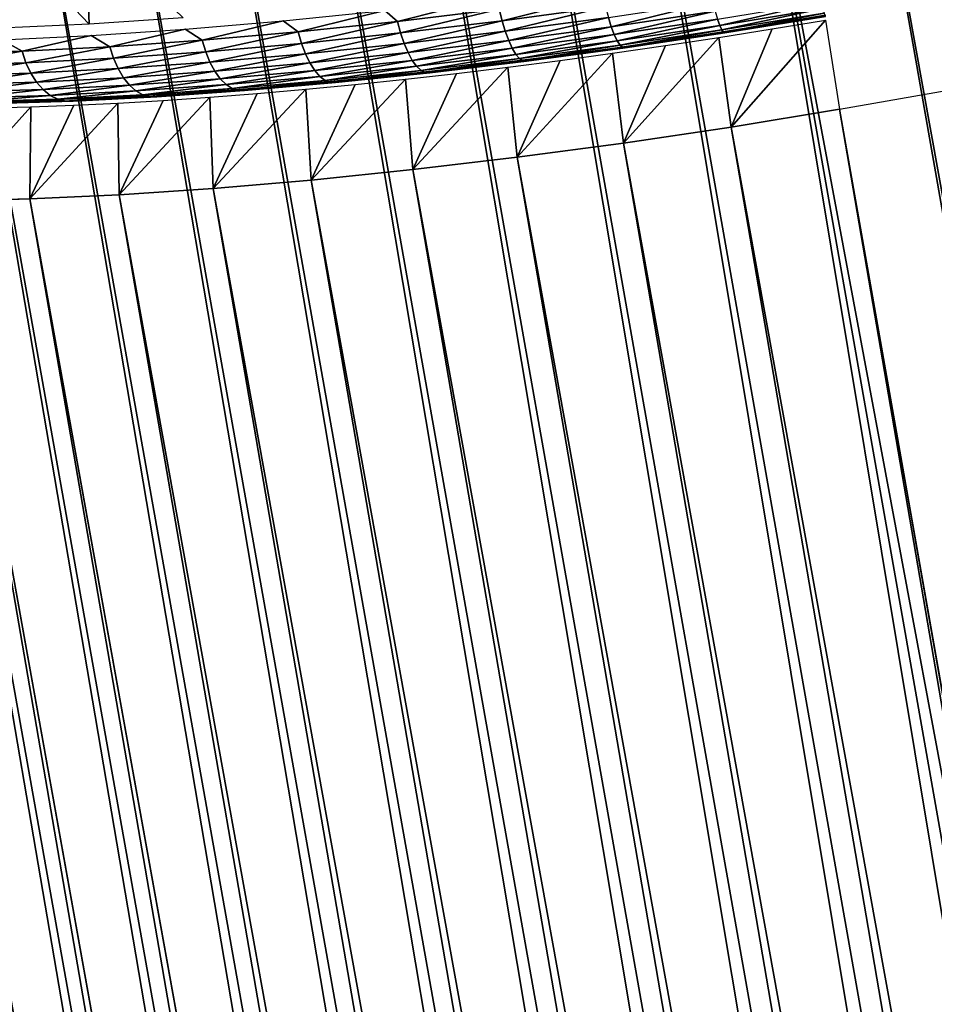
# Model space of a CAD drawing. Header units: millimetres. Extents: x -175 to 37, y -164 to 922.
# Tile 24 of 108: x -152.11 to -148.77, y 873.26 to 876.86. Entities that reach past the tile are written whole.
import ezdxf

# ---------------------------------------------------------------- set-up
doc = ezdxf.new("R2010")
doc.units = ezdxf.units.MM
doc.header["$LTSCALE"] = 65.185185
for name, color, linetype in [('13', 7, 'CONTINUOUS'), ('4', 7, 'CONTINUOUS'), ('5', 7, 'CONTINUOUS'), ('6', 7, 'CONTINUOUS'), ('8', 7, 'CONTINUOUS')]:
    doc.layers.add(name, color=color, linetype=linetype)

msp = doc.modelspace()

# ---------------------------------------------------------------- linework, layer by layer
at = {"layer": '13', "color": 250, "linetype": 'Continuous', "true_color": 0x1c1c1c}
for points in [[(-152.1924, 877.1967, -228.944), (-151.8699, 877.2132, -229.1692), (-151.8567, 876.8456, -229.053), (-152.1924, 877.1967, -228.944)], [(-152.1832, 876.8303, -228.8179), (-152.1924, 877.1967, -228.944), (-151.8567, 876.8456, -229.053), (-152.1832, 876.8303, -228.8179)], [(-151.8567, 876.8456, -229.053), (-151.8699, 877.2132, -229.1692), (-151.5131, 876.8687, -229.2617), (-151.8567, 876.8456, -229.053)]]:
    msp.add_3dface(points, dxfattribs=at)
at = {"layer": '4', "color": 7, "linetype": 'Continuous', "true_color": 0xe0f2ff}
for points in [[(-149.5101, 878.2282, -219.9443), (-142.3346, 839.7957, -213.0368), (-149.1137, 878.2986, -219.9405), (-149.5101, 878.2282, -219.9443)], [(-149.904, 878.1524, -219.98), (-143.1053, 839.6534, -213.0738), (-149.5101, 878.2282, -219.9443), (-149.904, 878.1524, -219.98)], [(-142.7211, 839.7271, -213.0402), (-142.3346, 839.7957, -213.0368), (-149.5101, 878.2282, -219.9443), (-142.7211, 839.7271, -213.0402)], [(-143.1053, 839.6534, -213.0738), (-142.7211, 839.7271, -213.0402), (-149.5101, 878.2282, -219.9443), (-143.1053, 839.6534, -213.0738)], [(-150.2927, 878.0719, -220.0474), (-143.4847, 839.5752, -213.1376), (-149.904, 878.1524, -219.98), (-150.2927, 878.0719, -220.0474)], [(-143.4847, 839.5752, -213.1376), (-143.1053, 839.6534, -213.0738), (-149.904, 878.1524, -219.98), (-143.4847, 839.5752, -213.1376)], [(-150.6738, 877.9871, -220.146), (-143.857, 839.4929, -213.2311), (-150.2927, 878.0719, -220.0474), (-150.6738, 877.9871, -220.146)], [(-143.857, 839.4929, -213.2311), (-143.4847, 839.5752, -213.1376), (-150.2927, 878.0719, -220.0474), (-143.857, 839.4929, -213.2311)], [(-151.0448, 877.8986, -220.2752), (-144.2199, 839.407, -213.3538), (-150.6738, 877.9871, -220.146), (-151.0448, 877.8986, -220.2752)], [(-144.2199, 839.407, -213.3538), (-143.857, 839.4929, -213.2311), (-150.6738, 877.9871, -220.146), (-144.2199, 839.407, -213.3538)], [(-151.4032, 877.807, -220.4342), (-144.5712, 839.318, -213.5048), (-151.0448, 877.8986, -220.2752), (-151.4032, 877.807, -220.4342)], [(-144.5712, 839.318, -213.5048), (-144.2199, 839.407, -213.3538), (-151.0448, 877.8986, -220.2752), (-144.5712, 839.318, -213.5048)], [(-151.7468, 877.7129, -220.6218), (-144.9087, 839.2266, -213.6833), (-151.4032, 877.807, -220.4342), (-151.7468, 877.7129, -220.6218)], [(-144.9087, 839.2266, -213.6833), (-144.5712, 839.318, -213.5048), (-151.4032, 877.807, -220.4342), (-144.9087, 839.2266, -213.6833)], [(-152.0733, 877.6168, -220.837), (-145.2304, 839.1332, -213.8882), (-151.7468, 877.7129, -220.6218), (-152.0733, 877.6168, -220.837)], [(-145.2304, 839.1332, -213.8882), (-144.9087, 839.2266, -213.6833), (-151.7468, 877.7129, -220.6218), (-145.2304, 839.1332, -213.8882)], [(-152.3806, 877.5194, -221.0782), (-145.5341, 839.0385, -214.1181), (-152.0733, 877.6168, -220.837), (-152.3806, 877.5194, -221.0782)], [(-145.5341, 839.0385, -214.1181), (-145.2304, 839.1332, -213.8882), (-152.0733, 877.6168, -220.837), (-145.5341, 839.0385, -214.1181)], [(-152.6668, 877.4214, -221.344), (-145.8182, 838.943, -214.3717), (-152.3806, 877.5194, -221.0782), (-152.6668, 877.4214, -221.344)], [(-145.8182, 838.943, -214.3717), (-145.5341, 839.0385, -214.1181), (-152.3806, 877.5194, -221.0782), (-145.8182, 838.943, -214.3717)], [(-152.9299, 877.3233, -221.6327), (-146.0808, 838.8474, -214.6475), (-152.6668, 877.4214, -221.344), (-152.9299, 877.3233, -221.6327)], [(-146.0808, 838.8474, -214.6475), (-145.8182, 838.943, -214.3717), (-152.6668, 877.4214, -221.344), (-146.0808, 838.8474, -214.6475)], [(-153.1682, 877.2259, -221.9422), (-146.3203, 838.7521, -214.9436), (-152.9299, 877.3233, -221.6327), (-153.1682, 877.2259, -221.9422)], [(-146.3203, 838.7521, -214.9436), (-146.0808, 838.8474, -214.6475), (-152.9299, 877.3233, -221.6327), (-146.3203, 838.7521, -214.9436)], [(-153.3802, 877.1296, -222.2707), (-146.5352, 838.6578, -215.2584), (-153.1682, 877.2259, -221.9422), (-153.3802, 877.1296, -222.2707)], [(-146.5352, 838.6578, -215.2584), (-146.3203, 838.7521, -214.9436), (-153.1682, 877.2259, -221.9422), (-146.5352, 838.6578, -215.2584)], [(-153.5646, 877.0352, -222.616), (-146.7242, 838.5651, -215.5897), (-153.3802, 877.1296, -222.2707), (-153.5646, 877.0352, -222.616)], [(-146.7242, 838.5651, -215.5897), (-146.5352, 838.6578, -215.2584), (-153.3802, 877.1296, -222.2707), (-146.7242, 838.5651, -215.5897)], [(-153.7201, 876.9433, -222.9759), (-146.8861, 838.4746, -215.9357), (-153.5646, 877.0352, -222.616), (-153.7201, 876.9433, -222.9759)], [(-146.8861, 838.4746, -215.9357), (-146.7242, 838.5651, -215.5897), (-153.5646, 877.0352, -222.616), (-146.8861, 838.4746, -215.9357)], [(-153.8458, 876.8545, -223.348), (-147.02, 838.3867, -216.2942), (-153.7201, 876.9433, -222.9759), (-153.8458, 876.8545, -223.348)], [(-147.02, 838.3867, -216.2942), (-146.8861, 838.4746, -215.9357), (-153.7201, 876.9433, -222.9759), (-147.02, 838.3867, -216.2942)], [(-153.9407, 876.7693, -223.7299), (-147.125, 838.3021, -216.6629), (-153.8458, 876.8545, -223.348), (-153.9407, 876.7693, -223.7299)], [(-147.125, 838.3021, -216.6629), (-147.02, 838.3867, -216.2942), (-153.8458, 876.8545, -223.348), (-147.125, 838.3021, -216.6629)], [(-154.0044, 876.6883, -224.1192), (-147.2005, 838.2213, -217.0396), (-153.9407, 876.7693, -223.7299), (-154.0044, 876.6883, -224.1192)], [(-147.2005, 838.2213, -217.0396), (-147.125, 838.3021, -216.6629), (-153.9407, 876.7693, -223.7299), (-147.2005, 838.2213, -217.0396)], [(-154.0363, 876.612, -224.5132), (-147.246, 838.1447, -217.422), (-154.0044, 876.6883, -224.1192), (-154.0363, 876.612, -224.5132)], [(-147.246, 838.1447, -217.422), (-147.2005, 838.2213, -217.0396), (-154.0044, 876.6883, -224.1192), (-147.246, 838.1447, -217.422)], [(-147.2612, 838.0729, -217.8076), (-147.246, 838.1447, -217.422), (-154.0363, 876.612, -224.5132), (-147.2612, 838.0729, -217.8076)], [(-154.0363, 876.541, -224.9096), (-147.2612, 838.0729, -217.8076), (-154.0363, 876.612, -224.5132), (-154.0363, 876.541, -224.9096)], [(-146.7489, 835.1634, -217.286), (-147.2612, 838.0729, -217.8076), (-154.0363, 876.541, -224.9096), (-146.7489, 835.1634, -217.286)], [(-146.7329, 835.0951, -217.6825), (-146.7489, 835.1634, -217.286), (-154.0363, 876.541, -224.9096), (-146.7329, 835.0951, -217.6825)], [(-154.0044, 876.4756, -225.3056), (-146.7329, 835.0951, -217.6825), (-154.0363, 876.541, -224.9096), (-154.0044, 876.4756, -225.3056)], [(-149.1137, 876.5338, -229.7835), (-142.0207, 835.0882, -222.3481), (-149.5101, 876.469, -229.7554), (-149.1137, 876.5338, -229.7835)], [(-142.3346, 838.0309, -222.8798), (-142.0207, 835.0882, -222.3481), (-149.1137, 876.5338, -229.7835), (-142.3346, 838.0309, -222.8798)], [(-146.6851, 835.0327, -218.0774), (-146.7329, 835.0951, -217.6825), (-154.0044, 876.4756, -225.3056), (-146.6851, 835.0327, -218.0774)], [(-153.9407, 876.4163, -225.6988), (-146.6851, 835.0327, -218.0774), (-154.0044, 876.4756, -225.3056), (-153.9407, 876.4163, -225.6988)], [(-149.5101, 876.469, -229.7554), (-142.4162, 835.0265, -222.3041), (-149.904, 876.4104, -229.6956), (-149.5101, 876.469, -229.7554)], [(-142.0207, 835.0882, -222.3481), (-142.4162, 835.0265, -222.3041), (-149.5101, 876.469, -229.7554), (-142.0207, 835.0882, -222.3481)], [(-146.6057, 834.9766, -218.4682), (-146.6851, 835.0327, -218.0774), (-153.9407, 876.4163, -225.6988), (-146.6057, 834.9766, -218.4682)], [(-153.8458, 876.3635, -226.0865), (-146.6057, 834.9766, -218.4682), (-153.9407, 876.4163, -225.6988), (-153.8458, 876.3635, -226.0865)], [(-149.904, 876.4104, -229.6956), (-142.8078, 834.9711, -222.2285), (-150.2927, 876.3583, -229.6044), (-149.904, 876.4104, -229.6956)], [(-142.4162, 835.0265, -222.3041), (-142.8078, 834.9711, -222.2285), (-149.904, 876.4104, -229.6956), (-142.4162, 835.0265, -222.3041)], [(-146.4953, 834.9272, -218.8522), (-146.6057, 834.9766, -218.4682), (-153.8458, 876.3635, -226.0865), (-146.4953, 834.9272, -218.8522)], [(-153.7201, 876.3175, -226.4663), (-146.4953, 834.9272, -218.8522), (-153.8458, 876.3635, -226.0865), (-153.7201, 876.3175, -226.4663)], [(-150.2927, 876.3583, -229.6044), (-143.193, 834.9224, -222.1219), (-150.6738, 876.3131, -229.4825), (-150.2927, 876.3583, -229.6044)], [(-142.8078, 834.9711, -222.2285), (-143.193, 834.9224, -222.1219), (-150.2927, 876.3583, -229.6044), (-142.8078, 834.9711, -222.2285)], [(-146.3546, 834.8847, -219.2271), (-146.4953, 834.9272, -218.8522), (-153.7201, 876.3175, -226.4663), (-146.3546, 834.8847, -219.2271)], [(-153.5646, 876.2787, -226.8357), (-146.3546, 834.8847, -219.2271), (-153.7201, 876.3175, -226.4663), (-153.5646, 876.2787, -226.8357)], [(-150.6738, 876.3131, -229.4825), (-143.5693, 834.8807, -221.9849), (-151.0448, 876.275, -229.3306), (-150.6738, 876.3131, -229.4825)], [(-143.193, 834.9224, -222.1219), (-143.5693, 834.8807, -221.9849), (-150.6738, 876.3131, -229.4825), (-143.193, 834.9224, -222.1219)], [(-146.1846, 834.8495, -219.5903), (-146.3546, 834.8847, -219.2271), (-153.5646, 876.2787, -226.8357), (-146.1846, 834.8495, -219.5903)], [(-153.3802, 876.2472, -227.1922), (-146.1846, 834.8495, -219.5903), (-153.5646, 876.2787, -226.8357), (-153.3802, 876.2472, -227.1922)], [(-151.0448, 876.275, -229.3306), (-143.9343, 834.8463, -221.8184), (-151.4032, 876.2443, -229.1497), (-151.0448, 876.275, -229.3306)], [(-143.5693, 834.8807, -221.9849), (-143.9343, 834.8463, -221.8184), (-151.0448, 876.275, -229.3306), (-143.5693, 834.8807, -221.9849)], [(-145.9862, 834.8218, -219.9396), (-146.1846, 834.8495, -219.5903), (-153.3802, 876.2472, -227.1922), (-145.9862, 834.8218, -219.9396)], [(-153.1682, 876.2233, -227.5337), (-145.9862, 834.8218, -219.9396), (-153.3802, 876.2472, -227.1922), (-153.1682, 876.2233, -227.5337)], [(-145.7609, 834.8018, -220.2727), (-145.9862, 834.8218, -219.9396), (-153.1682, 876.2233, -227.5337), (-145.7609, 834.8018, -220.2727)], [(-152.9299, 876.2071, -227.8578), (-145.7609, 834.8018, -220.2727), (-153.1682, 876.2233, -227.5337), (-152.9299, 876.2071, -227.8578)], [(-151.7468, 876.2212, -228.9411), (-144.6209, 834.8001, -221.4014), (-152.0733, 876.2059, -228.7059), (-151.7468, 876.2212, -228.9411)], [(-151.4032, 876.2443, -229.1497), (-144.2856, 834.8194, -221.6235), (-151.7468, 876.2212, -228.9411), (-151.4032, 876.2443, -229.1497)], [(-144.2856, 834.8194, -221.6235), (-144.6209, 834.8001, -221.4014), (-151.7468, 876.2212, -228.9411), (-144.2856, 834.8194, -221.6235)], [(-143.9343, 834.8463, -221.8184), (-144.2856, 834.8194, -221.6235), (-151.4032, 876.2443, -229.1497), (-143.9343, 834.8463, -221.8184)], [(-145.5099, 834.7896, -220.5874), (-145.7609, 834.8018, -220.2727), (-152.9299, 876.2071, -227.8578), (-145.5099, 834.7896, -220.5874)], [(-152.6668, 876.1988, -228.1626), (-145.5099, 834.7896, -220.5874), (-152.9299, 876.2071, -227.8578), (-152.6668, 876.1988, -228.1626)], [(-145.2351, 834.7852, -220.8817), (-145.5099, 834.7896, -220.5874), (-152.6668, 876.1988, -228.1626), (-145.2351, 834.7852, -220.8817)], [(-152.3806, 876.1984, -228.4459), (-145.2351, 834.7852, -220.8817), (-152.6668, 876.1988, -228.1626), (-152.3806, 876.1984, -228.4459)], [(-152.0733, 876.2059, -228.7059), (-144.9381, 834.7887, -221.1536), (-152.3806, 876.1984, -228.4459), (-152.0733, 876.2059, -228.7059)], [(-144.9381, 834.7887, -221.1536), (-145.2351, 834.7852, -220.8817), (-152.3806, 876.1984, -228.4459), (-144.9381, 834.7887, -221.1536)], [(-144.6209, 834.8001, -221.4014), (-144.9381, 834.7887, -221.1536), (-152.0733, 876.2059, -228.7059), (-144.6209, 834.8001, -221.4014)]]:
    msp.add_3dface(points, dxfattribs=at)
at = {"layer": '5', "color": 7, "linetype": 'Continuous', "true_color": 0xe0f2ff}
for points in [[(-149.1137, 878.2986, -219.9405), (-141.6239, 836.9193, -212.5252), (-148.7173, 878.3634, -219.9685), (-149.1137, 878.2986, -219.9405)], [(-149.1137, 878.2986, -219.9405), (-142.3346, 839.7957, -213.0368), (-141.6239, 836.9193, -212.5252), (-149.1137, 878.2986, -219.9405)], [(-142.3346, 838.0309, -222.8798), (-149.1137, 876.5338, -229.7835), (-148.7173, 876.6042, -229.7797), (-142.3346, 838.0309, -222.8798)]]:
    msp.add_3dface(points, dxfattribs=at)
at = {"layer": '6', "color": 7, "linetype": 'Continuous', "true_color": 0xe0f2ff}
for points in [[(-149.3604, 876.8274, -229.6288), (-149.5101, 876.469, -229.7554), (-149.5555, 876.7963, -229.6107), (-149.3604, 876.8274, -229.6288)], [(-149.1137, 876.5338, -229.7835), (-149.5101, 876.469, -229.7554), (-149.1649, 876.86, -229.6388), (-149.1137, 876.5338, -229.7835)], [(-149.1649, 876.86, -229.6388), (-149.5101, 876.469, -229.7554), (-149.3604, 876.8274, -229.6288), (-149.1649, 876.86, -229.6388)], [(-149.5101, 876.469, -229.7554), (-149.904, 876.4104, -229.6956), (-149.5555, 876.7963, -229.6107), (-149.5101, 876.469, -229.7554)], [(-149.5555, 876.7963, -229.6107), (-149.904, 876.4104, -229.6956), (-149.7499, 876.7667, -229.5846), (-149.5555, 876.7963, -229.6107)], [(-149.7499, 876.7667, -229.5846), (-149.904, 876.4104, -229.6956), (-149.9434, 876.7388, -229.5506), (-149.7499, 876.7667, -229.5846)], [(-149.904, 876.4104, -229.6956), (-150.2927, 876.3583, -229.6044), (-149.9434, 876.7388, -229.5506), (-149.904, 876.4104, -229.6956)], [(-149.9434, 876.7388, -229.5506), (-150.2927, 876.3583, -229.6044), (-150.1355, 876.7125, -229.5086), (-149.9434, 876.7388, -229.5506)], [(-150.2927, 876.3583, -229.6044), (-150.6738, 876.3131, -229.4825), (-150.326, 876.6879, -229.4587), (-150.2927, 876.3583, -229.6044)], [(-150.326, 876.6879, -229.4587), (-150.6738, 876.3131, -229.4825), (-150.5144, 876.665, -229.4011), (-150.326, 876.6879, -229.4587)], [(-150.1355, 876.7125, -229.5086), (-150.2927, 876.3583, -229.6044), (-150.326, 876.6879, -229.4587), (-150.1355, 876.7125, -229.5086)], [(-150.5144, 876.665, -229.4011), (-150.6738, 876.3131, -229.4825), (-150.7006, 876.644, -229.3358), (-150.5144, 876.665, -229.4011)], [(-150.8841, 876.6247, -229.263), (-151.0448, 876.275, -229.3306), (-151.0648, 876.6073, -229.1827), (-150.8841, 876.6247, -229.263)], [(-150.6738, 876.3131, -229.4825), (-151.0448, 876.275, -229.3306), (-150.7006, 876.644, -229.3358), (-150.6738, 876.3131, -229.4825)], [(-150.7006, 876.644, -229.3358), (-151.0448, 876.275, -229.3306), (-150.8841, 876.6247, -229.263), (-150.7006, 876.644, -229.3358)], [(-151.4032, 876.2443, -229.1497), (-151.7468, 876.2212, -228.9411), (-151.4159, 876.5781, -229.0005), (-151.4032, 876.2443, -229.1497)], [(-151.4159, 876.5781, -229.0005), (-151.7468, 876.2212, -228.9411), (-151.5859, 876.5664, -228.8988), (-151.4159, 876.5781, -229.0005)], [(-151.2421, 876.5918, -229.0952), (-151.4032, 876.2443, -229.1497), (-151.4159, 876.5781, -229.0005), (-151.2421, 876.5918, -229.0952)], [(-151.0448, 876.275, -229.3306), (-151.4032, 876.2443, -229.1497), (-151.0648, 876.6073, -229.1827), (-151.0448, 876.275, -229.3306)], [(-151.0648, 876.6073, -229.1827), (-151.4032, 876.2443, -229.1497), (-151.2421, 876.5918, -229.0952), (-151.0648, 876.6073, -229.1827)], [(-152.0733, 876.2059, -228.7059), (-152.3806, 876.1984, -228.4459), (-152.0699, 876.5431, -228.5537), (-152.0733, 876.2059, -228.7059)], [(-152.0699, 876.5431, -228.5537), (-152.3806, 876.1984, -228.4459), (-152.2216, 876.5393, -228.426), (-152.0699, 876.5431, -228.5537)], [(-151.7468, 876.2212, -228.9411), (-152.0733, 876.2059, -228.7059), (-151.7517, 876.5567, -228.7903), (-151.7468, 876.2212, -228.9411)], [(-151.7517, 876.5567, -228.7903), (-152.0733, 876.2059, -228.7059), (-151.9131, 876.5489, -228.6752), (-151.7517, 876.5567, -228.7903)], [(-151.9131, 876.5489, -228.6752), (-152.0733, 876.2059, -228.7059), (-152.0699, 876.5431, -228.5537), (-151.9131, 876.5489, -228.6752)], [(-151.5859, 876.5664, -228.8988), (-151.7468, 876.2212, -228.9411), (-151.7517, 876.5567, -228.7903), (-151.5859, 876.5664, -228.8988)]]:
    msp.add_3dface(points, dxfattribs=at)
at = {"layer": '8', "color": 250, "linetype": 'Continuous', "true_color": 0x1c1c1c}
for points in [[(-150.7763, 876.895, -229.5868), (-150.3952, 876.9402, -229.7088), (-150.7295, 876.8548, -229.5889), (-150.7763, 876.895, -229.5868)], [(-150.7295, 876.8548, -229.5889), (-150.3952, 876.9402, -229.7088), (-150.3575, 876.8995, -229.7051), (-150.7295, 876.8548, -229.5889)], [(-150.3575, 876.8995, -229.7051), (-149.9783, 876.9506, -229.7921), (-150.3471, 876.8573, -229.6867), (-150.3575, 876.8995, -229.7051)], [(-150.3471, 876.8573, -229.6867), (-149.9783, 876.9506, -229.7921), (-149.9688, 876.9084, -229.7735), (-150.3471, 876.8573, -229.6867)], [(-150.7295, 876.8548, -229.5889), (-150.3575, 876.8995, -229.7051), (-150.7183, 876.8128, -229.5708), (-150.7295, 876.8548, -229.5889)], [(-150.7183, 876.8128, -229.5708), (-150.3575, 876.8995, -229.7051), (-150.3471, 876.8573, -229.6867), (-150.7183, 876.8128, -229.5708)], [(-150.3471, 876.8573, -229.6867), (-149.9688, 876.9084, -229.7735), (-150.3355, 876.8189, -229.6621), (-150.3471, 876.8573, -229.6867)], [(-150.3355, 876.8189, -229.6621), (-149.9688, 876.9084, -229.7735), (-149.9586, 876.8698, -229.7485), (-150.3355, 876.8189, -229.6621)], [(-149.9586, 876.8698, -229.7485), (-149.577, 876.9268, -229.8053), (-149.948, 876.8357, -229.7177), (-149.9586, 876.8698, -229.7485)], [(-149.948, 876.8357, -229.7177), (-149.577, 876.9268, -229.8053), (-149.5682, 876.8924, -229.7743), (-149.948, 876.8357, -229.7177)], [(-149.5597, 876.8634, -229.7381), (-149.18, 876.9255, -229.7646), (-149.5517, 876.8405, -229.6977), (-149.5597, 876.8634, -229.7381)], [(-149.5517, 876.8405, -229.6977), (-149.18, 876.9255, -229.7646), (-149.1747, 876.9022, -229.724), (-149.5517, 876.8405, -229.6977)], [(-149.5517, 876.8405, -229.6977), (-149.1747, 876.9022, -229.724), (-149.5444, 876.8242, -229.6541), (-149.5517, 876.8405, -229.6977)], [(-149.5444, 876.8242, -229.6541), (-149.1747, 876.9022, -229.724), (-149.1705, 876.8854, -229.6802), (-149.5444, 876.8242, -229.6541)], [(-151.1472, 876.8569, -229.4349), (-150.7763, 876.895, -229.5868), (-151.0922, 876.8169, -229.4442), (-151.1472, 876.8569, -229.4349)], [(-151.0922, 876.8169, -229.4442), (-150.7763, 876.895, -229.5868), (-150.7295, 876.8548, -229.5889), (-151.0922, 876.8169, -229.4442)], [(-150.3355, 876.8189, -229.6621), (-149.9586, 876.8698, -229.7485), (-150.323, 876.7851, -229.6317), (-150.3355, 876.8189, -229.6621)], [(-150.323, 876.7851, -229.6317), (-149.9586, 876.8698, -229.7485), (-149.948, 876.8357, -229.7177), (-150.323, 876.7851, -229.6317)], [(-149.948, 876.8357, -229.7177), (-149.5682, 876.8924, -229.7743), (-149.9371, 876.8071, -229.6819), (-149.948, 876.8357, -229.7177)], [(-149.9371, 876.8071, -229.6819), (-149.5682, 876.8924, -229.7743), (-149.5597, 876.8634, -229.7381), (-149.9371, 876.8071, -229.6819)], [(-149.9371, 876.8071, -229.6819), (-149.5597, 876.8634, -229.7381), (-149.9264, 876.7845, -229.6419), (-149.9371, 876.8071, -229.6819)], [(-149.9264, 876.7845, -229.6419), (-149.5597, 876.8634, -229.7381), (-149.5517, 876.8405, -229.6977), (-149.9264, 876.7845, -229.6419)], [(-149.5444, 876.8242, -229.6541), (-149.1705, 876.8854, -229.6802), (-149.538, 876.815, -229.6083), (-149.5444, 876.8242, -229.6541)], [(-149.538, 876.815, -229.6083), (-149.1705, 876.8854, -229.6802), (-149.1674, 876.8755, -229.6342), (-149.538, 876.815, -229.6083)], [(-149.538, 876.815, -229.6083), (-149.1674, 876.8755, -229.6342), (-149.5325, 876.8129, -229.5616), (-149.538, 876.815, -229.6083)], [(-149.5325, 876.8129, -229.5616), (-149.1674, 876.8755, -229.6342), (-149.1656, 876.873, -229.5872), (-149.5325, 876.8129, -229.5616)], [(-149.5325, 876.8129, -229.5616), (-149.1656, 876.873, -229.5872), (-149.3561, 876.8458, -229.5306), (-149.5325, 876.8129, -229.5616)], [(-149.3561, 876.8458, -229.5306), (-149.1656, 876.873, -229.5872), (-149.1649, 876.8777, -229.5404), (-149.3561, 876.8458, -229.5306)], [(-151.8492, 876.8031, -229.0454), (-151.5057, 876.8262, -229.2541), (-151.7805, 876.7623, -229.0728), (-151.8492, 876.8031, -229.0454)], [(-151.7805, 876.7623, -229.0728), (-151.5057, 876.8262, -229.2541), (-151.4432, 876.786, -229.2718), (-151.7805, 876.7623, -229.0728)], [(-151.5057, 876.8262, -229.2541), (-151.1472, 876.8569, -229.4349), (-151.4432, 876.786, -229.2718), (-151.5057, 876.8262, -229.2541)], [(-151.4432, 876.786, -229.2718), (-151.1472, 876.8569, -229.4349), (-151.0922, 876.8169, -229.4442), (-151.4432, 876.786, -229.2718)], [(-151.0922, 876.8169, -229.4442), (-150.7295, 876.8548, -229.5889), (-151.0802, 876.7749, -229.4264), (-151.0922, 876.8169, -229.4442)], [(-151.0802, 876.7749, -229.4264), (-150.7295, 876.8548, -229.5889), (-150.7183, 876.8128, -229.5708), (-151.0802, 876.7749, -229.4264)], [(-150.7183, 876.8128, -229.5708), (-150.3471, 876.8573, -229.6867), (-150.7054, 876.7745, -229.5466), (-150.7183, 876.8128, -229.5708)], [(-150.7054, 876.7745, -229.5466), (-150.3471, 876.8573, -229.6867), (-150.3355, 876.8189, -229.6621), (-150.7054, 876.7745, -229.5466)], [(-150.323, 876.7851, -229.6317), (-149.948, 876.8357, -229.7177), (-150.3099, 876.7568, -229.5964), (-150.323, 876.7851, -229.6317)], [(-150.3099, 876.7568, -229.5964), (-149.948, 876.8357, -229.7177), (-149.9371, 876.8071, -229.6819), (-150.3099, 876.7568, -229.5964)], [(-149.9264, 876.7845, -229.6419), (-149.5517, 876.8405, -229.6977), (-149.916, 876.7687, -229.5988), (-149.9264, 876.7845, -229.6419)], [(-149.916, 876.7687, -229.5988), (-149.5517, 876.8405, -229.6977), (-149.5444, 876.8242, -229.6541), (-149.916, 876.7687, -229.5988)], [(-149.916, 876.7687, -229.5988), (-149.5444, 876.8242, -229.6541), (-149.9062, 876.7599, -229.5535), (-149.916, 876.7687, -229.5988)], [(-149.9062, 876.7599, -229.5535), (-149.5444, 876.8242, -229.6541), (-149.538, 876.815, -229.6083), (-149.9062, 876.7599, -229.5535)], [(-149.547, 876.8153, -229.5129), (-149.5325, 876.8129, -229.5616), (-149.3561, 876.8458, -229.5306), (-149.547, 876.8153, -229.5129)], [(-152.1758, 876.7878, -228.8103), (-151.8492, 876.8031, -229.0454), (-152.1019, 876.746, -228.8484), (-152.1758, 876.7878, -228.8103)], [(-152.1019, 876.746, -228.8484), (-151.8492, 876.8031, -229.0454), (-151.7805, 876.7623, -229.0728), (-152.1019, 876.746, -228.8484)], [(-151.4432, 876.786, -229.2718), (-151.0922, 876.8169, -229.4442), (-151.4305, 876.7441, -229.2544), (-151.4432, 876.786, -229.2718)], [(-151.4305, 876.7441, -229.2544), (-151.0922, 876.8169, -229.4442), (-151.0802, 876.7749, -229.4264), (-151.4305, 876.7441, -229.2544)], [(-151.0802, 876.7749, -229.4264), (-150.7183, 876.8128, -229.5708), (-151.066, 876.7368, -229.4027), (-151.0802, 876.7749, -229.4264)], [(-151.066, 876.7368, -229.4027), (-150.7183, 876.8128, -229.5708), (-150.7054, 876.7745, -229.5466), (-151.066, 876.7368, -229.4027)], [(-150.7054, 876.7745, -229.5466), (-150.3355, 876.8189, -229.6621), (-150.6911, 876.7409, -229.5168), (-150.7054, 876.7745, -229.5466)], [(-150.6911, 876.7409, -229.5168), (-150.3355, 876.8189, -229.6621), (-150.323, 876.7851, -229.6317), (-150.6911, 876.7409, -229.5168)], [(-150.3099, 876.7568, -229.5964), (-149.9371, 876.8071, -229.6819), (-150.2964, 876.7346, -229.5571), (-150.3099, 876.7568, -229.5964)], [(-150.2964, 876.7346, -229.5571), (-149.9371, 876.8071, -229.6819), (-149.9264, 876.7845, -229.6419), (-150.2964, 876.7346, -229.5571)], [(-149.9062, 876.7599, -229.5535), (-149.538, 876.815, -229.6083), (-149.8972, 876.7585, -229.5073), (-149.9062, 876.7599, -229.5535)], [(-149.8972, 876.7585, -229.5073), (-149.538, 876.815, -229.6083), (-149.5325, 876.8129, -229.5616), (-149.8972, 876.7585, -229.5073)], [(-149.8972, 876.7585, -229.5073), (-149.5325, 876.8129, -229.5616), (-149.7374, 876.7864, -229.4874), (-149.8972, 876.7585, -229.5073)], [(-149.7374, 876.7864, -229.4874), (-149.5325, 876.8129, -229.5616), (-149.547, 876.8153, -229.5129), (-149.7374, 876.7864, -229.4874)], [(-152.4054, 876.737, -228.6001), (-152.1758, 876.7878, -228.8103), (-152.1019, 876.746, -228.8484), (-152.4054, 876.737, -228.6001)], [(-152.1019, 876.746, -228.8484), (-151.7805, 876.7623, -229.0728), (-152.0877, 876.7041, -228.8319), (-152.1019, 876.746, -228.8484)], [(-152.0877, 876.7041, -228.8319), (-151.7805, 876.7623, -229.0728), (-151.767, 876.7205, -229.0558), (-152.0877, 876.7041, -228.8319)], [(-151.7805, 876.7623, -229.0728), (-151.4432, 876.786, -229.2718), (-151.767, 876.7205, -229.0558), (-151.7805, 876.7623, -229.0728)], [(-151.767, 876.7205, -229.0558), (-151.4432, 876.786, -229.2718), (-151.4305, 876.7441, -229.2544), (-151.767, 876.7205, -229.0558)], [(-151.4305, 876.7441, -229.2544), (-151.0802, 876.7749, -229.4264), (-151.415, 876.7061, -229.2312), (-151.4305, 876.7441, -229.2544)], [(-151.415, 876.7061, -229.2312), (-151.0802, 876.7749, -229.4264), (-151.066, 876.7368, -229.4027), (-151.415, 876.7061, -229.2312)], [(-151.066, 876.7368, -229.4027), (-150.7054, 876.7745, -229.5466), (-151.0499, 876.7034, -229.3736), (-151.066, 876.7368, -229.4027)], [(-151.0499, 876.7034, -229.3736), (-150.7054, 876.7745, -229.5466), (-150.6911, 876.7409, -229.5168), (-151.0499, 876.7034, -229.3736)], [(-150.6911, 876.7409, -229.5168), (-150.323, 876.7851, -229.6317), (-150.6756, 876.7128, -229.4822), (-150.6911, 876.7409, -229.5168)], [(-150.6756, 876.7128, -229.4822), (-150.323, 876.7851, -229.6317), (-150.3099, 876.7568, -229.5964), (-150.6756, 876.7128, -229.4822)], [(-150.6756, 876.7128, -229.4822), (-150.3099, 876.7568, -229.5964), (-150.6595, 876.691, -229.4437), (-150.6756, 876.7128, -229.4822)], [(-150.6595, 876.691, -229.4437), (-150.3099, 876.7568, -229.5964), (-150.2964, 876.7346, -229.5571), (-150.6595, 876.691, -229.4437)], [(-150.2964, 876.7346, -229.5571), (-149.9264, 876.7845, -229.6419), (-150.283, 876.7192, -229.5146), (-150.2964, 876.7346, -229.5571)], [(-150.283, 876.7192, -229.5146), (-149.9264, 876.7845, -229.6419), (-149.916, 876.7687, -229.5988), (-150.283, 876.7192, -229.5146)], [(-150.283, 876.7192, -229.5146), (-149.916, 876.7687, -229.5988), (-150.2699, 876.7109, -229.4702), (-150.283, 876.7192, -229.5146)], [(-150.2699, 876.7109, -229.4702), (-149.916, 876.7687, -229.5988), (-149.9062, 876.7599, -229.5535), (-150.2699, 876.7109, -229.4702)], [(-150.2699, 876.7109, -229.4702), (-149.9062, 876.7599, -229.5535), (-150.2574, 876.7099, -229.4247), (-150.2699, 876.7109, -229.4702)], [(-150.2574, 876.7099, -229.4247), (-149.9062, 876.7599, -229.5535), (-149.8972, 876.7585, -229.5073), (-150.2574, 876.7099, -229.4247)], [(-150.2574, 876.7099, -229.4247), (-149.8972, 876.7585, -229.5073), (-150.115, 876.7332, -229.4129), (-150.2574, 876.7099, -229.4247)], [(-150.115, 876.7332, -229.4129), (-149.8972, 876.7585, -229.5073), (-149.9269, 876.759, -229.454), (-150.115, 876.7332, -229.4129)], [(-149.9269, 876.759, -229.454), (-149.8972, 876.7585, -229.5073), (-149.7374, 876.7864, -229.4874), (-149.9269, 876.759, -229.454)], [(-152.4054, 876.737, -228.6001), (-152.1019, 876.746, -228.8484), (-152.3906, 876.6953, -228.5841), (-152.4054, 876.737, -228.6001)], [(-152.3906, 876.6953, -228.5841), (-152.1019, 876.746, -228.8484), (-152.0877, 876.7041, -228.8319), (-152.3906, 876.6953, -228.5841)], [(-152.0877, 876.7041, -228.8319), (-151.767, 876.7205, -229.0558), (-152.0699, 876.6663, -228.8103), (-152.0877, 876.7041, -228.8319)], [(-152.0699, 876.6663, -228.8103), (-151.767, 876.7205, -229.0558), (-151.7503, 876.6825, -229.0334), (-152.0699, 876.6663, -228.8103)], [(-151.767, 876.7205, -229.0558), (-151.4305, 876.7441, -229.2544), (-151.7503, 876.6825, -229.0334), (-151.767, 876.7205, -229.0558)], [(-151.7503, 876.6825, -229.0334), (-151.4305, 876.7441, -229.2544), (-151.415, 876.7061, -229.2312), (-151.7503, 876.6825, -229.0334)], [(-151.415, 876.7061, -229.2312), (-151.066, 876.7368, -229.4027), (-151.3971, 876.6728, -229.203), (-151.415, 876.7061, -229.2312)], [(-151.3971, 876.6728, -229.203), (-151.066, 876.7368, -229.4027), (-151.0499, 876.7034, -229.3736), (-151.3971, 876.6728, -229.203)], [(-151.0499, 876.7034, -229.3736), (-150.6911, 876.7409, -229.5168), (-151.0322, 876.6756, -229.3399), (-151.0499, 876.7034, -229.3736)], [(-151.0322, 876.6756, -229.3399), (-150.6911, 876.7409, -229.5168), (-150.6756, 876.7128, -229.4822), (-151.0322, 876.6756, -229.3399)], [(-150.6595, 876.691, -229.4437), (-150.2964, 876.7346, -229.5571), (-150.6431, 876.6759, -229.4022), (-150.6595, 876.691, -229.4437)], [(-150.6431, 876.6759, -229.4022), (-150.2964, 876.7346, -229.5571), (-150.283, 876.7192, -229.5146), (-150.6431, 876.6759, -229.4022)], [(-150.6431, 876.6759, -229.4022), (-150.283, 876.7192, -229.5146), (-150.6267, 876.668, -229.3587), (-150.6431, 876.6759, -229.4022)], [(-150.6267, 876.668, -229.3587), (-150.283, 876.7192, -229.5146), (-150.2699, 876.7109, -229.4702), (-150.6267, 876.668, -229.3587)], [(-150.3015, 876.7092, -229.3641), (-150.2574, 876.7099, -229.4247), (-150.115, 876.7332, -229.4129), (-150.3015, 876.7092, -229.3641)], [(-152.3906, 876.6953, -228.5841), (-152.0877, 876.7041, -228.8319), (-152.3717, 876.6574, -228.5634), (-152.3906, 876.6953, -228.5841)], [(-152.3717, 876.6574, -228.5634), (-152.0877, 876.7041, -228.8319), (-152.0699, 876.6663, -228.8103), (-152.3717, 876.6574, -228.5634)], [(-152.0699, 876.6663, -228.8103), (-151.7503, 876.6825, -229.0334), (-152.0487, 876.6332, -228.7842), (-152.0699, 876.6663, -228.8103)], [(-152.0487, 876.6332, -228.7842), (-151.7503, 876.6825, -229.0334), (-151.7308, 876.6494, -229.0062), (-152.0487, 876.6332, -228.7842)], [(-151.7503, 876.6825, -229.0334), (-151.415, 876.7061, -229.2312), (-151.7308, 876.6494, -229.0062), (-151.7503, 876.6825, -229.0334)], [(-151.7308, 876.6494, -229.0062), (-151.415, 876.7061, -229.2312), (-151.3971, 876.6728, -229.203), (-151.7308, 876.6494, -229.0062)], [(-151.3971, 876.6728, -229.203), (-151.0499, 876.7034, -229.3736), (-151.3773, 876.6452, -229.1704), (-151.3971, 876.6728, -229.203)], [(-151.3773, 876.6452, -229.1704), (-151.0499, 876.7034, -229.3736), (-151.0322, 876.6756, -229.3399), (-151.3773, 876.6452, -229.1704)], [(-151.0322, 876.6756, -229.3399), (-150.6756, 876.7128, -229.4822), (-151.0135, 876.654, -229.3024), (-151.0322, 876.6756, -229.3399)], [(-151.0135, 876.654, -229.3024), (-150.6756, 876.7128, -229.4822), (-150.6595, 876.691, -229.4437), (-151.0135, 876.654, -229.3024)], [(-151.0135, 876.654, -229.3024), (-150.6595, 876.691, -229.4437), (-150.9941, 876.6393, -229.2621), (-151.0135, 876.654, -229.3024)], [(-150.9941, 876.6393, -229.2621), (-150.6595, 876.691, -229.4437), (-150.6431, 876.6759, -229.4022), (-150.9941, 876.6393, -229.2621)], [(-150.6683, 876.6661, -229.2438), (-150.6109, 876.6674, -229.3143), (-150.486, 876.6868, -229.3077), (-150.6683, 876.6661, -229.2438)], [(-150.6267, 876.668, -229.3587), (-150.2699, 876.7109, -229.4702), (-150.6109, 876.6674, -229.3143), (-150.6267, 876.668, -229.3587)], [(-150.6109, 876.6674, -229.3143), (-150.2699, 876.7109, -229.4702), (-150.2574, 876.7099, -229.4247), (-150.6109, 876.6674, -229.3143)], [(-150.6109, 876.6674, -229.3143), (-150.2574, 876.7099, -229.4247), (-150.486, 876.6868, -229.3077), (-150.6109, 876.6674, -229.3143)], [(-150.486, 876.6868, -229.3077), (-150.2574, 876.7099, -229.4247), (-150.3015, 876.7092, -229.3641), (-150.486, 876.6868, -229.3077)], [(-152.3717, 876.6574, -228.5634), (-152.0699, 876.6663, -228.8103), (-152.3491, 876.6244, -228.5385), (-152.3717, 876.6574, -228.5634)], [(-152.3491, 876.6244, -228.5385), (-152.0699, 876.6663, -228.8103), (-152.0487, 876.6332, -228.7842), (-152.3491, 876.6244, -228.5385)], [(-152.0487, 876.6332, -228.7842), (-151.7308, 876.6494, -229.0062), (-152.0249, 876.6058, -228.7542), (-152.0487, 876.6332, -228.7842)], [(-152.0249, 876.6058, -228.7542), (-151.7308, 876.6494, -229.0062), (-151.7089, 876.6219, -228.9747), (-152.0249, 876.6058, -228.7542)], [(-151.7308, 876.6494, -229.0062), (-151.3971, 876.6728, -229.203), (-151.7089, 876.6219, -228.9747), (-151.7308, 876.6494, -229.0062)], [(-151.7089, 876.6219, -228.9747), (-151.3971, 876.6728, -229.203), (-151.3773, 876.6452, -229.1704), (-151.7089, 876.6219, -228.9747)], [(-151.7089, 876.6219, -228.9747), (-151.3773, 876.6452, -229.1704), (-151.6853, 876.6007, -228.9399), (-151.7089, 876.6219, -228.9747)], [(-151.6853, 876.6007, -228.9399), (-151.3773, 876.6452, -229.1704), (-151.3561, 876.6239, -229.1341), (-151.6853, 876.6007, -228.9399)], [(-151.3773, 876.6452, -229.1704), (-151.0322, 876.6756, -229.3399), (-151.3561, 876.6239, -229.1341), (-151.3773, 876.6452, -229.1704)], [(-151.3561, 876.6239, -229.1341), (-151.0322, 876.6756, -229.3399), (-151.0135, 876.654, -229.3024), (-151.3561, 876.6239, -229.1341)], [(-151.3561, 876.6239, -229.1341), (-151.0135, 876.654, -229.3024), (-151.3339, 876.6094, -229.0952), (-151.3561, 876.6239, -229.1341)], [(-151.3339, 876.6094, -229.0952), (-151.0135, 876.654, -229.3024), (-150.9941, 876.6393, -229.2621), (-151.3339, 876.6094, -229.0952)], [(-151.0249, 876.6302, -229.0939), (-150.9555, 876.6314, -229.1768), (-150.8481, 876.6473, -229.1725), (-151.0249, 876.6302, -229.0939)], [(-150.9941, 876.6393, -229.2621), (-150.6431, 876.6759, -229.4022), (-150.9746, 876.6317, -229.2198), (-150.9941, 876.6393, -229.2621)], [(-150.9746, 876.6317, -229.2198), (-150.6431, 876.6759, -229.4022), (-150.6267, 876.668, -229.3587), (-150.9746, 876.6317, -229.2198)], [(-150.9746, 876.6317, -229.2198), (-150.6267, 876.668, -229.3587), (-150.9555, 876.6314, -229.1768), (-150.9746, 876.6317, -229.2198)], [(-150.9555, 876.6314, -229.1768), (-150.6267, 876.668, -229.3587), (-150.6109, 876.6674, -229.3143), (-150.9555, 876.6314, -229.1768)], [(-150.9555, 876.6314, -229.1768), (-150.6109, 876.6674, -229.3143), (-150.8481, 876.6473, -229.1725), (-150.9555, 876.6314, -229.1768)], [(-150.8481, 876.6473, -229.1725), (-150.6109, 876.6674, -229.3143), (-150.6683, 876.6661, -229.2438), (-150.8481, 876.6473, -229.1725)], [(-152.3491, 876.6244, -228.5385), (-152.0487, 876.6332, -228.7842), (-152.3234, 876.5971, -228.51), (-152.3491, 876.6244, -228.5385)], [(-152.3234, 876.5971, -228.51), (-152.0487, 876.6332, -228.7842), (-152.0249, 876.6058, -228.7542), (-152.3234, 876.5971, -228.51)], [(-152.0249, 876.6058, -228.7542), (-151.7089, 876.6219, -228.9747), (-151.9989, 876.5848, -228.7209), (-152.0249, 876.6058, -228.7542)], [(-151.9989, 876.5848, -228.7209), (-151.7089, 876.6219, -228.9747), (-151.6853, 876.6007, -228.9399), (-151.9989, 876.5848, -228.7209)], [(-151.6853, 876.6007, -228.9399), (-151.3561, 876.6239, -229.1341), (-151.6604, 876.5864, -228.9026), (-151.6853, 876.6007, -228.9399)], [(-151.6604, 876.5864, -228.9026), (-151.3561, 876.6239, -229.1341), (-151.3339, 876.6094, -229.0952), (-151.6604, 876.5864, -228.9026)], [(-151.6604, 876.5864, -228.9026), (-151.3339, 876.6094, -229.0952), (-151.6349, 876.5793, -228.8636), (-151.6604, 876.5864, -228.9026)], [(-151.6349, 876.5793, -228.8636), (-151.3339, 876.6094, -229.0952), (-151.3114, 876.602, -229.0545), (-151.6349, 876.5793, -228.8636)], [(-151.3688, 876.6017, -228.9155), (-151.289, 876.6021, -229.013), (-151.1986, 876.615, -229.0082), (-151.3688, 876.6017, -228.9155)], [(-151.3339, 876.6094, -229.0952), (-150.9941, 876.6393, -229.2621), (-151.3114, 876.602, -229.0545), (-151.3339, 876.6094, -229.0952)], [(-151.3114, 876.602, -229.0545), (-150.9941, 876.6393, -229.2621), (-150.9746, 876.6317, -229.2198), (-151.3114, 876.602, -229.0545)], [(-151.3114, 876.602, -229.0545), (-150.9746, 876.6317, -229.2198), (-151.289, 876.6021, -229.013), (-151.3114, 876.602, -229.0545)], [(-151.289, 876.6021, -229.013), (-150.9746, 876.6317, -229.2198), (-150.9555, 876.6314, -229.1768), (-151.289, 876.6021, -229.013)], [(-151.289, 876.6021, -229.013), (-150.9555, 876.6314, -229.1768), (-151.1986, 876.615, -229.0082), (-151.289, 876.6021, -229.013)], [(-151.1986, 876.615, -229.0082), (-150.9555, 876.6314, -229.1768), (-151.0249, 876.6302, -229.0939), (-151.1986, 876.615, -229.0082)], [(-152.3234, 876.5971, -228.51), (-152.0249, 876.6058, -228.7542), (-152.2952, 876.5761, -228.4786), (-152.3234, 876.5971, -228.51)], [(-152.2952, 876.5761, -228.4786), (-152.0249, 876.6058, -228.7542), (-151.9989, 876.5848, -228.7209), (-152.2952, 876.5761, -228.4786)], [(-152.2952, 876.5761, -228.4786), (-151.9989, 876.5848, -228.7209), (-152.2653, 876.562, -228.445), (-152.2952, 876.5761, -228.4786)], [(-152.2653, 876.562, -228.445), (-151.9989, 876.5848, -228.7209), (-151.9715, 876.5706, -228.6854), (-152.2653, 876.562, -228.445)], [(-152.0092, 876.5674, -228.478), (-151.9148, 876.564, -228.6108), (-151.8557, 876.5731, -228.597), (-152.0092, 876.5674, -228.478)], [(-151.9989, 876.5848, -228.7209), (-151.6853, 876.6007, -228.9399), (-151.9715, 876.5706, -228.6854), (-151.9989, 876.5848, -228.7209)], [(-151.9715, 876.5706, -228.6854), (-151.6853, 876.6007, -228.9399), (-151.6604, 876.5864, -228.9026), (-151.9715, 876.5706, -228.6854)], [(-151.9715, 876.5706, -228.6854), (-151.6604, 876.5864, -228.9026), (-151.9432, 876.5636, -228.6484), (-151.9715, 876.5706, -228.6854)], [(-151.9432, 876.5636, -228.6484), (-151.6604, 876.5864, -228.9026), (-151.6349, 876.5793, -228.8636), (-151.9432, 876.5636, -228.6484)], [(-151.9432, 876.5636, -228.6484), (-151.6349, 876.5793, -228.8636), (-151.9148, 876.564, -228.6108), (-151.9432, 876.5636, -228.6484)], [(-151.9148, 876.564, -228.6108), (-151.6349, 876.5793, -228.8636), (-151.6094, 876.5795, -228.8239), (-151.9148, 876.564, -228.6108)], [(-151.9148, 876.564, -228.6108), (-151.6094, 876.5795, -228.8239), (-151.8557, 876.5731, -228.597), (-151.9148, 876.564, -228.6108)], [(-151.8557, 876.5731, -228.597), (-151.6094, 876.5795, -228.8239), (-151.6977, 876.5807, -228.7097), (-151.8557, 876.5731, -228.597)], [(-151.6977, 876.5807, -228.7097), (-151.6094, 876.5795, -228.8239), (-151.5353, 876.5902, -228.8159), (-151.6977, 876.5807, -228.7097)], [(-151.6349, 876.5793, -228.8636), (-151.3114, 876.602, -229.0545), (-151.6094, 876.5795, -228.8239), (-151.6349, 876.5793, -228.8636)], [(-151.6094, 876.5795, -228.8239), (-151.3114, 876.602, -229.0545), (-151.289, 876.6021, -229.013), (-151.6094, 876.5795, -228.8239)], [(-151.6094, 876.5795, -228.8239), (-151.289, 876.6021, -229.013), (-151.5353, 876.5902, -228.8159), (-151.6094, 876.5795, -228.8239)], [(-151.5353, 876.5902, -228.8159), (-151.289, 876.6021, -229.013), (-151.3688, 876.6017, -228.9155), (-151.5353, 876.5902, -228.8159)], [(-152.2653, 876.562, -228.445), (-151.9715, 876.5706, -228.6854), (-152.2344, 876.555, -228.4101), (-152.2653, 876.562, -228.445)], [(-152.2344, 876.555, -228.4101), (-151.9715, 876.5706, -228.6854), (-151.9432, 876.5636, -228.6484), (-152.2344, 876.555, -228.4101)], [(-152.2344, 876.555, -228.4101), (-151.9432, 876.5636, -228.6484), (-152.2032, 876.5555, -228.3748), (-152.2344, 876.555, -228.4101)], [(-152.2032, 876.5555, -228.3748), (-151.9432, 876.5636, -228.6484), (-151.9148, 876.564, -228.6108), (-152.2032, 876.5555, -228.3748)], [(-152.2032, 876.5555, -228.3748), (-151.9148, 876.564, -228.6108), (-152.1578, 876.5636, -228.3529), (-152.2032, 876.5555, -228.3748)], [(-152.1578, 876.5636, -228.3529), (-151.9148, 876.564, -228.6108), (-152.0092, 876.5674, -228.478), (-152.1578, 876.5636, -228.3529)]]:
    msp.add_3dface(points, dxfattribs=at)

doc.saveas('drawing.dxf')
